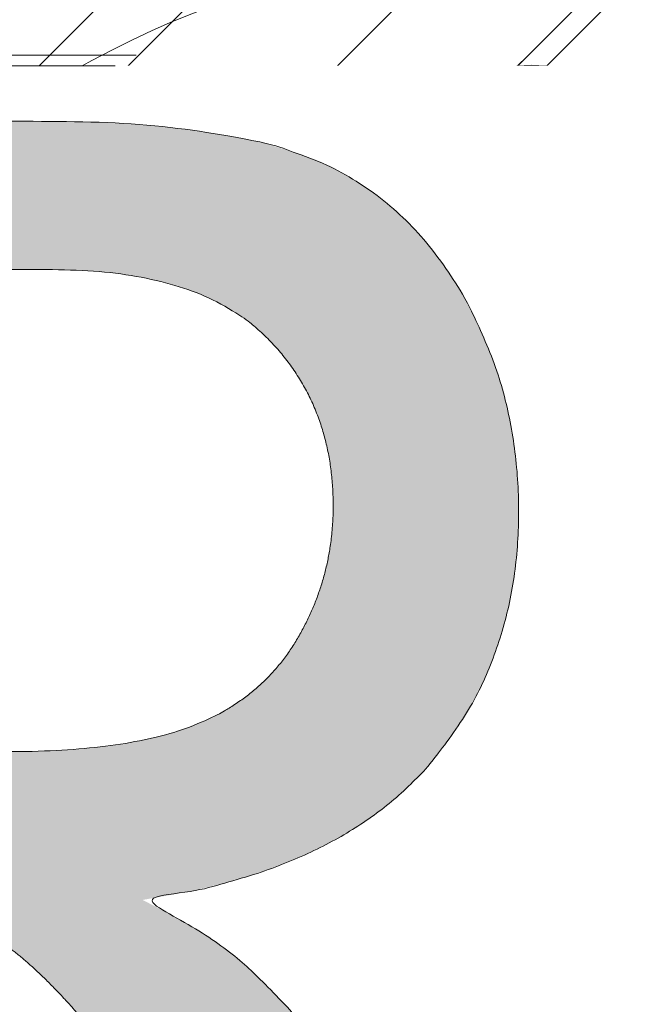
# Model space of a CAD drawing. Header units: inches. Extents: x -462 to -288, y -230 to 11.
# Tile 14 of 58: x -399.91 to -398.75, y 4.16 to 5.99. Entities that reach past the tile are written whole.
import ezdxf

# ---------------------------------------------------------------- set-up
doc = ezdxf.new("R2010")
doc.units = ezdxf.units.IN
doc.header["$LTSCALE"] = 32
doc.header["$MEASUREMENT"] = 0
doc.header["$PDMODE"] = 1
doc.header["$PDSIZE"] = -2
doc.linetypes.add('Dash Style-1', pattern=[0.083328, 0.041656, -0.041672])
for name, color, linetype, lineweight in [('Black', 7, 'Continuous', 18), ('DashLine', 7, 'Dash Style-1', 13), ('DashLineFill', 7, 'Dash Style-1', 13), ('Drawing', 7, 'Continuous', 18), ('Metal-DeskStructure', 7, 'Continuous', 13), ('None', 7, 'Continuous', 18), ('SolidLine', 7, 'Continuous', 15), ('Wood_1-H', 7, 'Continuous', 13)]:
    doc.layers.add(name, color=color, linetype=linetype, lineweight=lineweight)
doc.layers.add('Electrical', color=1, linetype='Dash Style-1', lineweight=15, true_color=0xff0000)
doc.layers.add('Metal-Leg', color=7, linetype='Continuous', lineweight=18, true_color=0x4c4c4c)
pattern_1 = [(45, (0, 0), (-1.61301565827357, 1.935715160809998), []), (45, (-1.0608, 1.0608), (-0.4723460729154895, 0.4167612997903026), [])]

# ---------------------------------------------------------------- blocks, each defined once
blk = doc.blocks.new('Group-16')
at = {"layer": 'Electrical', "linetype": 'Continuous', "lineweight": 5, "true_color": 0xdd0000}
h = blk.add_hatch(dxfattribs=at)
h.set_pattern_fill('ElectricalHatch', color=12, style=0, pattern_type=2)
h.set_pattern_definition([(45, (0, 0), (-0.3333333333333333, -0.7222222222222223), [])])
edge = h.paths.add_edge_path()
edge.add_arc((12.76771653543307, -16.00935039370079), 0.3125, 180, 270)
edge.add_line((12.76771653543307, -16.32185039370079), (131.2716535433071, -16.32185039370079))
edge.add_arc((131.2716535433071, -16.00935039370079), 0.3125, 270, 360)
edge.add_arc((131.2716535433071, -16.00935039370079), 0.3125, 0, 90)
edge.add_line((131.2716535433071, -15.69685039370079), (12.76771653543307, -15.69685039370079))
edge.add_arc((12.76771653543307, -16.00935039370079), 0.3125, 90, 180)
at = {"layer": 'Electrical', "flags": 128}
blk.add_lwpolyline([(12.45521653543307, -16.00935039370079, 0.414213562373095), (12.76771653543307, -16.32185039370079), (131.2716535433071, -16.32185039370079, 0.414213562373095), (131.5841535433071, -16.00935039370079, 0.414213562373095), (131.2716535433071, -15.69685039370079), (12.76771653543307, -15.69685039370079, 0.414213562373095)], format="xyb", close=True, dxfattribs=at)
blk = doc.blocks.new('Group-17')
at = {"layer": 'None'}
blk.add_blockref('Group-16', (0, 0), dxfattribs=at)
blk = doc.blocks.new('Group-18')
at = {"layer": 'None'}
blk.add_blockref('Group-17', (0, 0), dxfattribs=at)
blk = doc.blocks.new('SL Overhead (2D)')
at = {"layer": 'None'}
blk.add_blockref('Group-18', (0, 0), dxfattribs=at)
at = {"layer": 'Drawing', "color": 0, "flags": 1}
for tag in ['Tag', 'Catalog', 'Option1', 'Option2', 'Option3', 'Option4', 'Option5', 'Option6', 'Option7', 'Option8', 'Option9', 'Option10', 'Option11', 'Option12', 'Custom', 'FinishGroup', 'Discount', 'Item2', 'Item3', 'Item6', 'Item9', 'Item10', 'Item12', 'Item13', 'Item16', 'Item19', 'Item20', 'Item21', 'Item22', 'Item23', 'Item24', 'Item25', 'Item8', 'Item18', 'Item1', 'Item4', 'Item5', 'Item7', 'Item11', 'Item14', 'Item15', 'Item17']:
    blk.add_attdef(tag, (-60.52275906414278, -147.0264635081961), '', height=0.007086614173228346, dxfattribs=at)
blk = doc.blocks.new('1BRPFY-Leg_Plate (2D)')
at = {"layer": 'DashLineFill', "linetype": 'Continuous', "lineweight": 13}
h = blk.add_hatch(dxfattribs=at)
h.set_pattern_fill('Steel', color=253, style=0, pattern_type=2)
h.set_pattern_definition(pattern_1)
edge = h.paths.add_edge_path()
edge.add_arc((-1.704724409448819, -1.704724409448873), 0.125984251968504, 179.9999999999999, 269.9999999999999)
edge.add_line((-1.704724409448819, -1.830708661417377), (1.704724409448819, -1.830708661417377))
edge.add_arc((1.704724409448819, -1.704724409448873), 0.125984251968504, 270.0000000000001, 360.0000000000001)
edge.add_line((1.830708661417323, -1.704724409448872), (1.830708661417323, 1.704724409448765))
edge.add_arc((1.704724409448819, 1.704724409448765), 0.1259842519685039, 0, 90)
edge.add_line((1.704724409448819, 1.830708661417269), (-1.704724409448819, 1.830708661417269))
edge.add_arc((-1.704724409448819, 1.704724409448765), 0.1259842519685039, 90, 180)
edge.add_line((-1.830708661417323, 1.704724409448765), (-1.830708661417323, -1.704724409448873))
at = {"layer": 'SolidLine', "flags": 128}
blk.add_lwpolyline([(-0.7086614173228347, 0.9153543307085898), (-0.6884019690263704, 0.9143590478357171), (-0.668337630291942, 0.9113827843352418), (-0.6486616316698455, 0.9064542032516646), (-0.6295634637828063, 0.8996207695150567), (-0.6112270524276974, 0.8909482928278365), (-0.5938289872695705, 0.8805202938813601), (-0.5775368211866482, 0.868437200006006), (-0.5625074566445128, 0.854815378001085), (-0.5488856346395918, 0.8397860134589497), (-0.5368025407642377, 0.8234938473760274), (-0.5263745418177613, 0.8060957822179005), (-0.5177020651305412, 0.7877593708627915), (-0.5108686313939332, 0.7686612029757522), (-0.5059400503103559, 0.7489852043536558), (-0.5029637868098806, 0.7289208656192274), (-0.5019685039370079, 0.7086614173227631), (-0.5029637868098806, 0.6884019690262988), (-0.5059400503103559, 0.6683376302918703), (-0.5108686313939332, 0.6486616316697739), (-0.5177020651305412, 0.6295634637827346), (-0.5263745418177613, 0.6112270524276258), (-0.5368025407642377, 0.5938289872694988), (-0.5488856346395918, 0.5775368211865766), (-0.5625074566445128, 0.5625074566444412), (-0.5775368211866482, 0.5488856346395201), (-0.5938289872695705, 0.5368025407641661), (-0.6112270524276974, 0.5263745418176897), (-0.6295634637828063, 0.5177020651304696), (-0.6486616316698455, 0.5108686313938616), (-0.668337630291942, 0.5059400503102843), (-0.6884019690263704, 0.502963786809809), (-0.7086614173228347, 0.5019685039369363), (-0.728920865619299, 0.502963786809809), (-0.7489852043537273, 0.5059400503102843), (-0.7686612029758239, 0.5108686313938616), (-0.7877593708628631, 0.5177020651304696), (-0.8060957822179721, 0.5263745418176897), (-0.823493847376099, 0.5368025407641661), (-0.8397860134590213, 0.5488856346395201), (-0.8548153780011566, 0.5625074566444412), (-0.8684372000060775, 0.5775368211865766), (-0.8805202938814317, 0.5938289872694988), (-0.8909482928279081, 0.6112270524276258), (-0.8996207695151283, 0.6295634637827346), (-0.9064542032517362, 0.6486616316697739), (-0.9113827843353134, 0.6683376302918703), (-0.9143590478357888, 0.6884019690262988), (-0.9153543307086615, 0.7086614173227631), (-0.9143590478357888, 0.7289208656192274), (-0.9113827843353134, 0.7489852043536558), (-0.9064542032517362, 0.7686612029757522), (-0.8996207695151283, 0.7877593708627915), (-0.8909482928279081, 0.8060957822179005), (-0.8805202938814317, 0.8234938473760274), (-0.8684372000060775, 0.8397860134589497), (-0.8548153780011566, 0.854815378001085), (-0.8397860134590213, 0.868437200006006), (-0.823493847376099, 0.8805202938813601), (-0.8060957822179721, 0.8909482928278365), (-0.7877593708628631, 0.8996207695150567), (-0.7686612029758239, 0.9064542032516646), (-0.7489852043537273, 0.9113827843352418), (-0.728920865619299, 0.9143590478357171)], close=True, dxfattribs=at)
at = {"layer": 'SolidLine', "linetype": 'Continuous', "lineweight": 5}
blk.add_point((0, -5.371031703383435e-14), dxfattribs=at)
blk = doc.blocks.new('1BRPX5-Util_Bkt_Sm-F (2D)')
at = {"layer": 'DashLineFill', "linetype": 'Continuous', "lineweight": 13}
h = blk.add_hatch(dxfattribs=at)
h.set_pattern_fill('Steel', color=253, style=0, pattern_type=2)
h.set_pattern_definition(pattern_1)
edge = h.paths.add_edge_path()
edge.add_line((-4.468503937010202, 4.413385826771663), (-3.12992125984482, 4.413385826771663))
edge.add_line((-3.12992125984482, 4.413385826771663), (-3.12992125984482, -1.854330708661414))
edge.add_line((-3.12992125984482, -1.854330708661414), (-4.468503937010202, -1.854330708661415))
edge.add_line((-4.468503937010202, -1.854330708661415), (-4.468503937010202, -1.988188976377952))
edge.add_line((-4.468503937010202, -1.988188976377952), (-2.421259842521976, -1.988188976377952))
edge.add_line((-2.421259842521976, -1.988188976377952), (-2.421259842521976, -2.366141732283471))
edge.add_arc((-2.303149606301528, -2.366141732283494), 0.1181102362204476, 179.9999999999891, 270.000000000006)
edge.add_line((-2.303149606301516, -2.484251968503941), (2.303149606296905, -2.484251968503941))
edge.add_arc((2.303149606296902, -2.366141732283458), 0.1181102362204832, 270.0000000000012, 359.9999999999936)
edge.add_line((2.421259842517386, -2.366141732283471), (2.421259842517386, -1.988188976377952))
edge.add_line((2.421259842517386, -1.988188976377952), (4.468503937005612, -1.988188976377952))
edge.add_line((4.468503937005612, -1.988188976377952), (4.468503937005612, -1.854330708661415))
edge.add_line((4.468503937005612, -1.854330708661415), (3.12992125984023, -1.854330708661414))
edge.add_line((3.12992125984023, -1.854330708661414), (3.12992125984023, 4.413385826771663))
edge.add_line((3.12992125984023, 4.413385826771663), (4.468503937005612, 4.413385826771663))
edge.add_line((4.468503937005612, 4.413385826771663), (4.468503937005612, 4.547244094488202))
edge.add_line((4.468503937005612, 4.547244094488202), (2.421259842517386, 4.547244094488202))
edge.add_line((2.421259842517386, 4.547244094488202), (2.421259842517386, 4.925196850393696))
edge.add_arc((2.303149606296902, 4.925196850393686), 0.1181102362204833, 5.365542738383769e-12, 89.99999999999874)
edge.add_line((2.303149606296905, 5.043307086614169), (-2.303149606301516, 5.043307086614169))
edge.add_arc((-2.303149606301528, 4.92519685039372), 0.1181102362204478, 89.99999999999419, 180.0000000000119)
edge.add_line((-2.421259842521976, 4.925196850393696), (-2.421259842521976, 4.547244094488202))
edge.add_line((-2.421259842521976, 4.547244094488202), (-4.468503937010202, 4.547244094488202))
edge.add_line((-4.468503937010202, 4.547244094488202), (-4.468503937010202, 4.413385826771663))
at = {"layer": 'SolidLine', "flags": 128}
blk.add_lwpolyline([(-0.9601991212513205, 1.081177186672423), (-0.9220890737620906, 1.10401947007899), (-0.881923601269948, 1.123016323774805), (-0.8400895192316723, 1.137984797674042), (-0.7969897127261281, 1.148780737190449), (-0.7530392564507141, 1.155300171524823), (-0.7086614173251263, 1.15748031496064), (-0.6642835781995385, 1.155300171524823), (-0.6203331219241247, 1.148780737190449), (-0.5772333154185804, 1.137984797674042), (-0.5353992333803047, 1.123016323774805), (-0.495233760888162, 1.10401947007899), (-0.4571237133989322, 1.081177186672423), (-0.4214361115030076, 1.054709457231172), (-0.3885146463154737, 1.024871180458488), (-0.35867636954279, 0.991949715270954), (-0.3322086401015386, 0.9562621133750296), (-0.3093663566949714, 0.9181520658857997), (-0.2903695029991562, 0.877986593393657), (-0.27540102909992, 0.8361525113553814), (-0.2646050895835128, 0.7930527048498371), (-0.2580856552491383, 0.7491022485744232), (-0.255905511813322, 0.7047244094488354), (-0.2580856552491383, 0.6603465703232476), (-0.2646050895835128, 0.6163961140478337), (-0.27540102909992, 0.5732963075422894), (-0.2903695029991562, 0.5314622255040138), (-0.3093663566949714, 0.4912967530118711), (-0.3322086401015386, 0.4531867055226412), (-0.35867636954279, 0.4174991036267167), (-0.3885146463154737, 0.3845776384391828), (-0.4214361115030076, 0.3547393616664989), (-0.4571237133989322, 0.3282716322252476), (-0.495233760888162, 0.3054293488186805), (-0.5353992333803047, 0.2864324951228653), (-0.5772333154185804, 0.2714640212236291), (-0.6203331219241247, 0.2606680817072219), (-0.6642835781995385, 0.2541486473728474), (-0.7086614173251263, 0.2519685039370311), (-0.7530392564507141, 0.2541486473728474), (-0.7969897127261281, 0.2606680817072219), (-0.8400895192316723, 0.2714640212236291), (-0.881923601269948, 0.2864324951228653), (-0.9220890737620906, 0.3054293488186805), (-0.9601991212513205, 0.3282716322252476)], dxfattribs=at)
at = {"layer": 'SolidLine', "linetype": 'Continuous', "lineweight": 5}
blk.add_point((7.650922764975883e-14, -4.923445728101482e-14), dxfattribs=at)
blk = doc.blocks.new('Slate-LegBrace (2D)')
at = {"layer": 'DashLineFill', "linetype": 'Continuous', "lineweight": 13}
h = blk.add_hatch(dxfattribs=at)
h.set_pattern_fill('Steel', color=253, style=0, pattern_type=2)
h.set_pattern_definition(pattern_1)
edge = h.paths.add_edge_path()
edge.add_line((-2.199587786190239, 0.1351515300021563), (-1.374775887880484, 0.1351515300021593))
edge.add_arc((3.636636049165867e-15, 0.01355418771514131), 1.380142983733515, 5.054592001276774, 174.9454079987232, ccw=False)
edge.add_line((1.374775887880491, 0.1351515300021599), (2.199718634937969, 0.1351515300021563))
edge.add_arc((6.542437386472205e-05, 0.01705725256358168), 2.202821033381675, 3.07312710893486, 176.9268728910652)
h = blk.add_hatch(dxfattribs=at)
h.set_pattern_fill('Steel', color=253, style=0, pattern_type=2)
h.set_pattern_definition(pattern_1)
edge = h.paths.add_edge_path()
edge.add_line((-2.191696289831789, 0.2375138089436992), (-1.463739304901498, 0.2375137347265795))
edge.add_arc((6.542437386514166e-05, 0.017041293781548), 1.480314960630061, 8.565281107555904, 171.4347188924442, ccw=False)
edge.add_line((1.463870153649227, 0.2375137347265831), (2.191827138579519, 0.2375138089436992))
edge.add_line((2.191827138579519, 0.2375138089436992), (2.19971863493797, 0.1351515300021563))
edge.add_line((2.19971863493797, 0.1351515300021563), (1.374775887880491, 0.1351515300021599))
edge.add_arc((3.356894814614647e-15, 0.01355418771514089), 1.380142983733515, 5.054592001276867, 174.9454079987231)
edge.add_line((-1.374775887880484, 0.1351515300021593), (-2.19958778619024, 0.1351515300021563))
edge.add_line((-2.19958778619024, 0.1351515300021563), (-2.191696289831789, 0.2375138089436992))
h = blk.add_hatch(dxfattribs=at)
h.set_pattern_fill('Steel', color=253, style=0, pattern_type=2)
h.set_pattern_definition(pattern_1)
edge = h.paths.add_edge_path()
edge.add_line((-2.199587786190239, -0.1351515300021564), (-1.374775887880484, -0.1351515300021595))
edge.add_arc((3.636636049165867e-15, -0.01355418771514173), 1.380142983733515, 185.0545920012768, 354.9454079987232)
edge.add_line((1.374775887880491, -0.13515153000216), (2.199718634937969, -0.1351515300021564))
edge.add_arc((6.54243738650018e-05, -0.01705725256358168), 2.202821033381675, 183.0731271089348, 356.92687289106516, ccw=False)
h = blk.add_hatch(dxfattribs=at)
h.set_pattern_fill('Steel', color=253, style=0, pattern_type=2)
h.set_pattern_definition(pattern_1)
edge = h.paths.add_edge_path()
edge.add_line((2.191696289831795, -0.2375138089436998), (1.463739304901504, -0.2375137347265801))
edge.add_arc((-6.542437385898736e-05, -0.01704129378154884), 1.480314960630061, 188.5652811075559, 351.4347188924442, ccw=False)
edge.add_line((-1.463870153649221, -0.2375137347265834), (-2.191827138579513, -0.2375138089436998))
edge.add_line((-2.191827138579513, -0.2375138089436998), (-2.199718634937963, -0.1351515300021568))
edge.add_line((-2.199718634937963, -0.1351515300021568), (-1.374775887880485, -0.1351515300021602))
edge.add_arc((2.937282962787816e-15, -0.01355418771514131), 1.380142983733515, 185.0545920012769, 354.9454079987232)
edge.add_line((1.37477588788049, -0.1351515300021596), (2.199587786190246, -0.1351515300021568))
edge.add_line((2.199587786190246, -0.1351515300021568), (2.191696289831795, -0.2375138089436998))
at = {"layer": 'DashLine', "linetype": 'Continuous', "lineweight": 5}
blk.add_point((-4.475859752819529e-14, 3.580687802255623e-14), dxfattribs=at)
at = {"layer": 'DashLineFill', "flags": 128}
for points in [[(-2.199587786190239, 0.1351515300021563), (-1.374775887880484, 0.1351515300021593, -0.9154551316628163), (1.374775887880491, 0.1351515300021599), (2.199718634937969, 0.1351515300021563, 0.9477524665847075)], [(-2.191696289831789, 0.2375138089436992), (-1.463739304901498, 0.2375137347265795, -0.8606629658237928), (1.463870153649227, 0.2375137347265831), (2.191827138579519, 0.2375138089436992), (2.19971863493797, 0.1351515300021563), (1.374775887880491, 0.1351515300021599, 0.9154551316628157), (-1.374775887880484, 0.1351515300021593), (-2.19958778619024, 0.1351515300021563)], [(2.191696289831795, -0.2375138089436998), (1.463739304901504, -0.2375137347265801, -0.860662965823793), (-1.463870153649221, -0.2375137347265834), (-2.191827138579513, -0.2375138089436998), (-2.199718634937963, -0.1351515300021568), (-1.374775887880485, -0.1351515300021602, 0.9154551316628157), (1.37477588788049, -0.1351515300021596), (2.199587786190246, -0.1351515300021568)], [(-2.199587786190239, -0.1351515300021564), (-1.374775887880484, -0.1351515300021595, 0.9154551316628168), (1.374775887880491, -0.13515153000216), (2.199718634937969, -0.1351515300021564, -0.9477524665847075)]]:
    blk.add_lwpolyline(points, format="xyb", close=True, dxfattribs=at)
blk = doc.blocks.new('TLLegSleeve (2D)')
at = {"layer": 'DashLineFill', "linetype": 'Continuous', "lineweight": 13}
h = blk.add_hatch(dxfattribs=at)
h.set_pattern_fill('Steel', color=253, style=0, pattern_type=2)
h.set_pattern_definition(pattern_1)
edge = h.paths.add_edge_path()
edge.add_line((1.08267716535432, 1.402343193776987), (1.08267716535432, 2.913385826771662))
edge.add_arc((-1.707523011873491e-13, 2.913385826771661), 1.08267716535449, 4.479377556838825e-14, 180)
edge.add_line((-1.082677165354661, 2.913385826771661), (-1.08267716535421, 1.402343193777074))
edge.add_arc((-1.332267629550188e-15, 2.886579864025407e-15), 1.771653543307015, 127.6698869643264, 412.330113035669)
edge.add_line((1.08267716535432, 1.402343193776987), (1.08267716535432, 1.402343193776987))
edge = h.paths.add_edge_path()
edge.add_arc((1.665334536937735e-15, 2.91338582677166), 0.7480314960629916, 180, 360)
edge.add_arc((1.665334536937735e-15, 2.91338582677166), 0.7480314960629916, 9.54166404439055e-15, 180)
edge.add_line((-0.7480314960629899, 2.91338582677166), (-0.7480314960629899, 2.91338582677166))
edge = h.paths.add_edge_path()
edge.add_arc((-1.723066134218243e-13, 5.70119602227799e-16), 1.437007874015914, 180, 360)
edge.add_arc((-1.723066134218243e-13, 9.149983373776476e-17), 1.437007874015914, 9.541664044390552e-15, 180)
edge.add_line((-1.437007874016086, 3.308097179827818e-16), (-1.437007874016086, 3.308097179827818e-16))
at = {"layer": 'DashLine', "color": 8, "flags": 128}
blk.add_lwpolyline([(1.653543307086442, 1.118599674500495e-14), (1.645581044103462, -0.1620755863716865), (1.621770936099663, -0.3225902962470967), (1.582342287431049, -0.4799982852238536), (1.527674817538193, -0.6327836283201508), (1.45829500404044, -0.7794749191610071), (1.374871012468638, -0.9186594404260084), (1.278206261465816, -1.048996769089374), (1.169231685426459, -1.169231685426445), (1.048996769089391, -1.278206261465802), (0.918659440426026, -1.374871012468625), (0.7794749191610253, -1.458295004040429), (0.6327836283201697, -1.527674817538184), (0.4799982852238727, -1.582342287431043), (0.3225902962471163, -1.621770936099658), (0.1620755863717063, -1.645581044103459), (8.723964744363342e-15, -1.653543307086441), (-0.162075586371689, -1.645581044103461), (-0.3225902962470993, -1.621770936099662), (-0.4799982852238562, -1.582342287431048), (-0.6327836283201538, -1.527674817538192), (-0.7794749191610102, -1.458295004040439), (-0.9186594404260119, -1.374871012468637), (-1.048996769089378, -1.278206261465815), (-1.169231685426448, -1.169231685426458), (-1.278206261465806, -1.048996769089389), (-1.374871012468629, -0.9186594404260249), (-1.458295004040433, -0.7794749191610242), (-1.527674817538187, -0.6327836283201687), (-1.582342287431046, -0.4799982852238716), (-1.621770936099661, -0.3225902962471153), (-1.645581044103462, -0.1620755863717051), (-1.653543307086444, -7.741682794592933e-15), (-1.645581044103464, 0.1620755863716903), (-1.621770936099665, 0.3225902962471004), (-1.582342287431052, 0.4799982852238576), (-1.527674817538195, 0.6327836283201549), (-1.458295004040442, 0.7794749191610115), (-1.37487101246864, 0.918659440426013), (-1.278206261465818, 1.048996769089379), (-1.169231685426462, 1.169231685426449), (-1.048996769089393, 1.278206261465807), (-0.9186594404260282, 1.37487101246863), (-0.7794749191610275, 1.458295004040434), (-0.6327836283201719, 1.527674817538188), (-0.479998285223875, 1.582342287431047), (-0.3225902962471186, 1.621770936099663), (-0.1620755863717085, 1.645581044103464), (-1.096189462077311e-14, 1.653543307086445), (0.1620755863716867, 1.645581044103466), (0.3225902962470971, 1.621770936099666), (0.479998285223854, 1.582342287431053), (0.6327836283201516, 1.527674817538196), (0.7794749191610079, 1.458295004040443), (0.9186594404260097, 1.374871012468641), (1.048996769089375, 1.278206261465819), (1.169231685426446, 1.169231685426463), (1.278206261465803, 1.048996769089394), (1.374871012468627, 0.9186594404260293), (1.458295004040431, 0.7794749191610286), (1.527674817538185, 0.6327836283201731), (1.582342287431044, 0.4799982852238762), (1.621770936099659, 0.3225902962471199), (1.64558104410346, 0.1620755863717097)], close=True, dxfattribs=at)
at = {"layer": 'DashLineFill', "flags": 128}
for points in [[(1.08267716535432, 1.402343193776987), (1.08267716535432, 2.913385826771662, 0.9999999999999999), (-1.082677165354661, 2.913385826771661), (-1.08267716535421, 1.402343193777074, 2.931618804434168), (1.08267716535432, 1.402343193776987)], [(-1.437007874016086, 3.308097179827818e-16, 0.9999999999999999), (1.437007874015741, 3.308097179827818e-16, 0.9999999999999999), (-1.437007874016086, 3.308097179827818e-16)]]:
    blk.add_lwpolyline(points, format="xyb", close=True, dxfattribs=at)
at = {"layer": 'DashLineFill', "linetype": 'Continuous', "lineweight": 5}
blk.add_point((-1.723206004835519e-13, 3.308097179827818e-16), dxfattribs=at)
blk = doc.blocks.new('Group-27')
at = {"layer": 'SolidLine', "flags": 128}
blk.add_lwpolyline([(7.303149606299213, -5.31496062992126, -0.414213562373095), (9.015748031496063, -3.60236220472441, -0.414213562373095), (10.72834645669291, -5.31496062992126, -0.414213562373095), (9.015748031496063, -7.02755905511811, -0.414213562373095)], format="xyb", close=True, dxfattribs=at)
at = {"layer": 'Wood_1-H', "color": 7}
for name, p in [('1BRPX5-Util_Bkt_Sm-F (2D)', (9.015748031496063, -5.314960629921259)), ('TLLegSleeve (2D)', (9.015748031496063, -5.31496062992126)), ('Slate-LegBrace (2D)', (9.015748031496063, -5.31496062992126)), ('1BRPFY-Leg_Plate (2D)', (9.015748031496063, -5.31496062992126))]:
    blk.add_blockref(name, p, dxfattribs=at)
blk = doc.blocks.new('Group-28')
at = {"layer": 'None'}
blk.add_blockref('Group-27', (0, 0), dxfattribs=at)
blk = doc.blocks.new('SL Utility Cabinet (2D)')
at = {"layer": 'None'}
blk.add_blockref('Group-28', (0, 0), dxfattribs=at)
at = {"layer": 'Drawing', "color": 0, "flags": 1}
for tag in ['Tag', 'Catalog', 'Option1', 'Option2', 'Option3', 'Option4', 'Option5', 'Option6', 'Option7', 'Option8', 'Option9', 'Option10', 'Option11', 'Option12', 'Custom', 'FinishGroup', 'Discount', 'Item2', 'Item3', 'Item6', 'Item9', 'Item10', 'Item12', 'Item13', 'Item16', 'Item19', 'Item20', 'Item21', 'Item22', 'Item23', 'Item24', 'Item25', 'Item8', 'Item18', 'Item1', 'Item4', 'Item5', 'Item7', 'Item11', 'Item14', 'Item15', 'Item17']:
    blk.add_attdef(tag, (-48.51291654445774, 7.46335022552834), '', height=0.007086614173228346, dxfattribs=at)
blk = doc.blocks.new('Group-39')
at = {"layer": 'Metal-DeskStructure', "color": 7}
blk.add_open_spline([(-0.5629921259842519, -0.4031061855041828), (-0.5629921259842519, -0.4084102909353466), (-0.5669586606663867, -0.4163664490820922), (-0.5762169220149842, -0.4216705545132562), (-0.5934108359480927, -0.424322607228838), (-0.6185404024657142, -0.424322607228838), (-0.6344117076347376, -0.4203445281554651), (-0.6436699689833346, -0.4163664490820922), (-0.6476377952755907, -0.4070842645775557), (-0.6476377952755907, -0.2008904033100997), (-0.6476377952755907, -6.474738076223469e-07), (-0.8592519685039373, -6.474738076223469e-07), (-1.070866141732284, -6.474738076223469e-07), (-1.070866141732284, -0.2008904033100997), (-1.070866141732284, -0.4070842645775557), (-1.074832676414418, -0.4163664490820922), (-1.084090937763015, -0.4203445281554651), (-1.101284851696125, -0.424322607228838), (-1.12509180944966, -0.424322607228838), (-1.142285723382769, -0.4216705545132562), (-1.151543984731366, -0.4163664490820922), (-1.155511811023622, -0.4084102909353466), (-1.155511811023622, 0), (-1.155511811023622, 0.4084102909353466), (-1.151543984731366, 0.4163664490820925), (-1.142285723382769, 0.4216705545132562), (-1.12509180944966, 0.424321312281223), (-1.101284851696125, 0.424321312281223), (-1.084090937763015, 0.4216705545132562), (-1.074832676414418, 0.4163664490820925), (-1.070866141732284, 0.4097363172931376), (-1.070866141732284, 0.2446479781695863), (-1.070866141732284, 0.08486374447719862), (-0.8592519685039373, 0.08486374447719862), (-0.6476377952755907, 0.08486374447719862), (-0.6476377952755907, 0.2446479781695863), (-0.6476377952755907, 0.4097363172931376), (-0.6436699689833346, 0.4163664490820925), (-0.6344117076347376, 0.4216705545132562), (-0.6185404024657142, 0.424321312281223), (-0.5934108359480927, 0.424321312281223), (-0.5762169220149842, 0.4216705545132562), (-0.5669586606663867, 0.4163664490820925), (-0.5629921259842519, 0.4084102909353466), (-0.5629921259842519, 0), (-0.5629921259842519, -0.4031061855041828)], degree=2, knots=[0, 0, 0, 0.00229950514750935, 0.004599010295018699, 0.006898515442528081, 0.009198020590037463, 0.01175302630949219, 0.01430803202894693, 0.01686303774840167, 0.01941804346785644, 0.1161873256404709, 0.1161873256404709, 0.218122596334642, 0.218122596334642, 0.3148918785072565, 0.3174468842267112, 0.320001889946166, 0.3225568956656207, 0.3251119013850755, 0.3276669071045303, 0.3302219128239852, 0.3327769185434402, 0.3353319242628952, 0.5295095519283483, 0.5320645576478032, 0.5346195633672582, 0.537174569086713, 0.5397295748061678, 0.5422845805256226, 0.5448395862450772, 0.5473945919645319, 0.5499495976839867, 0.6269182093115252, 0.6269182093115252, 0.7288534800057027, 0.7288534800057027, 0.8058220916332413, 0.808377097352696, 0.8109321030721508, 0.8134871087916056, 0.8160421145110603, 0.8183416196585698, 0.8206411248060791, 0.8229406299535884, 0.8252401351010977, 1, 1, 1], dxfattribs=at)
blk = doc.blocks.new('TL14_lower_leg (2D)')
at = {"layer": 'DashLine', "flags": 128}
for points in [[(-1.777195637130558e-14, 1.377952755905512), (0.1350629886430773, 1.371317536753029), (0.2688252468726, 1.351475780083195), (0.3999985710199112, 1.318618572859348), (0.5273196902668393, 1.27306234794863), (0.649562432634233, 1.215245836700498), (0.7655495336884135, 1.14572584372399), (0.8741639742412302, 1.065171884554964), (0.9743597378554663, 0.9743597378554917), (1.065171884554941, 0.8741639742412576), (1.14572584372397, 0.7655495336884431), (1.215245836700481, 0.6495624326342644), (1.273062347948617, 0.5273196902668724), (1.318618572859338, 0.3999985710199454), (1.351475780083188, 0.2688252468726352), (1.371317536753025, 0.1350629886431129), (1.377952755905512, 1.783045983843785e-14), (1.371317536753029, -0.1350629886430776), (1.351475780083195, -0.2688252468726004), (1.318618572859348, -0.3999985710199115), (1.27306234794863, -0.5273196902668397), (1.215245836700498, -0.6495624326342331), (1.145725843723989, -0.7655495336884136), (1.065171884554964, -0.8741639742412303), (0.9743597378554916, -0.9743597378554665), (0.8741639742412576, -1.065171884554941), (0.7655495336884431, -1.14572584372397), (0.6495624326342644, -1.215245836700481), (0.5273196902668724, -1.273062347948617), (0.3999985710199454, -1.318618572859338), (0.2688252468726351, -1.351475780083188), (0.135062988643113, -1.371317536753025), (1.777195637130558e-14, -1.377952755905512), (-0.1350629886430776, -1.371317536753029), (-0.2688252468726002, -1.351475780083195), (-0.3999985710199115, -1.318618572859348), (-0.5273196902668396, -1.27306234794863), (-0.6495624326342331, -1.215245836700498), (-0.7655495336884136, -1.14572584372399), (-0.8741639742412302, -1.065171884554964), (-0.9743597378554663, -0.9743597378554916), (-1.065171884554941, -0.8741639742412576), (-1.14572584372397, -0.7655495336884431), (-1.215245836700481, -0.6495624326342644), (-1.273062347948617, -0.5273196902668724), (-1.318618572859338, -0.3999985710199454), (-1.351475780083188, -0.2688252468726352), (-1.371317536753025, -0.1350629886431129), (-1.377952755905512, -1.783045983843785e-14), (-1.371317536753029, 0.1350629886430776), (-1.351475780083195, 0.2688252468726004), (-1.318618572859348, 0.3999985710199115), (-1.27306234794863, 0.5273196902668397), (-1.215245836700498, 0.6495624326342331), (-1.145725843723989, 0.7655495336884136), (-1.065171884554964, 0.8741639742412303), (-0.9743597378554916, 0.9743597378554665), (-0.8741639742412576, 1.065171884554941), (-0.7655495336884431, 1.14572584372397), (-0.6495624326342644, 1.215245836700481), (-0.5273196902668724, 1.273062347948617), (-0.3999985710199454, 1.318618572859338), (-0.2688252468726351, 1.351475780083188), (-0.135062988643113, 1.371317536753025)], [(-0.7086614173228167, 0.8700787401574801), (-0.6928397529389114, 0.8693014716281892), (-0.6771704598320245, 0.8669771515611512), (-0.6618044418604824, 0.8631281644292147), (-0.6468896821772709, 0.8577915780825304), (-0.6325698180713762, 0.8510187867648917), (-0.6189827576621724, 0.8428750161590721), (-0.6062593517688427, 0.8334386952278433), (-0.5945221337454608, 0.8228007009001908), (-0.5838841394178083, 0.8110634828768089), (-0.5744478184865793, 0.7983400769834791), (-0.5663040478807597, 0.7847530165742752), (-0.5595312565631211, 0.7704331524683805), (-0.5541946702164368, 0.7555183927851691), (-0.5503456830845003, 0.740152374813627), (-0.5480213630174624, 0.72448308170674), (-0.5472440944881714, 0.7086614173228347), (-0.5480213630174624, 0.6928397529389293), (-0.5503456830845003, 0.6771704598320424), (-0.5541946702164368, 0.6618044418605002), (-0.5595312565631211, 0.6468896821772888), (-0.5663040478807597, 0.6325698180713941), (-0.5744478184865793, 0.6189827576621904), (-0.5838841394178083, 0.6062593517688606), (-0.5945221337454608, 0.5945221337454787), (-0.6062593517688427, 0.5838841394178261), (-0.6189827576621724, 0.5744478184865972), (-0.6325698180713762, 0.5663040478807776), (-0.6468896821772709, 0.559531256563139), (-0.6618044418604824, 0.5541946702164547), (-0.6771704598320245, 0.5503456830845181), (-0.6928397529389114, 0.5480213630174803), (-0.7086614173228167, 0.5472440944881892), (-0.7244830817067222, 0.5480213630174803), (-0.7401523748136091, 0.5503456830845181), (-0.7555183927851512, 0.5541946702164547), (-0.7704331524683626, 0.559531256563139), (-0.7847530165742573, 0.5663040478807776), (-0.7983400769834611, 0.5744478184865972), (-0.811063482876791, 0.5838841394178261), (-0.8228007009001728, 0.5945221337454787), (-0.8334386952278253, 0.6062593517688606), (-0.8428750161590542, 0.6189827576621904), (-0.8510187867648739, 0.6325698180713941), (-0.8577915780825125, 0.6468896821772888), (-0.8631281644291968, 0.6618044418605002), (-0.8669771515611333, 0.6771704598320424), (-0.8693014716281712, 0.6928397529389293), (-0.8700787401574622, 0.7086614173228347), (-0.8693014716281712, 0.72448308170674), (-0.8669771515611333, 0.740152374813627), (-0.8631281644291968, 0.7555183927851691), (-0.8577915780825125, 0.7704331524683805), (-0.8510187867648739, 0.7847530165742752), (-0.8428750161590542, 0.7983400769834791), (-0.8334386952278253, 0.8110634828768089), (-0.8228007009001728, 0.8228007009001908), (-0.811063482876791, 0.8334386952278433), (-0.7983400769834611, 0.8428750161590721), (-0.7847530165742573, 0.8510187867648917), (-0.7704331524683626, 0.8577915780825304), (-0.7555183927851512, 0.8631281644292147), (-0.7401523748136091, 0.8669771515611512), (-0.7244830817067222, 0.8693014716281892)]]:
    blk.add_lwpolyline(points, close=True, dxfattribs=at)
at = {"layer": 'DashLine', "linetype": 'Continuous', "lineweight": 5}
blk.add_point((0, 0), dxfattribs=at)
at = {"layer": 'Metal-DeskStructure', "color": 7}
blk.add_blockref('Group-39', (0, 0), dxfattribs=at)
blk = doc.blocks.new('Group-41')
at = {"layer": 'DashLineFill', "linetype": 'Continuous', "lineweight": 13}
h = blk.add_hatch(dxfattribs=at)
h.set_pattern_fill('Steel', color=253, style=0, pattern_type=2)
h.set_pattern_definition(pattern_1)
h.paths.add_polyline_path([(-2.066929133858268, 1.397637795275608), (2.066929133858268, 1.397637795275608), (2.066929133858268, 0.1377952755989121), (2.106299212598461, 0.1377952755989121), (2.106299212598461, -0.1377952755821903), (2.066929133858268, -0.1377952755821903), (2.066929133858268, -5.275590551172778), (2.106299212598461, -5.275590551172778), (2.106299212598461, -5.55118110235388), (2.066929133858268, -5.55118110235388), (2.066929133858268, -5.82677165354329), (-2.066929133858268, -5.82677165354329), (-2.066929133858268, -5.55118110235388), (-2.106299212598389, -5.55118110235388), (-2.106299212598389, -5.275590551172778), (-2.066929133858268, -5.275590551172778), (-2.066929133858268, -0.1377952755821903), (-2.106299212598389, -0.1377952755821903), (-2.106299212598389, 0.1377952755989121), (-2.066929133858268, 0.1377952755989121)])
at = {"layer": 'DashLineFill', "flags": 128}
blk.add_lwpolyline([(-2.066929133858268, 1.397637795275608), (2.066929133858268, 1.397637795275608), (2.066929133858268, 0.1377952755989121), (2.106299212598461, 0.1377952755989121), (2.106299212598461, -0.1377952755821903), (2.066929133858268, -0.1377952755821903), (2.066929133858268, -5.275590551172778), (2.106299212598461, -5.275590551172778), (2.106299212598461, -5.55118110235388), (2.066929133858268, -5.55118110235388), (2.066929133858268, -5.82677165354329), (-2.066929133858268, -5.82677165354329), (-2.066929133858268, -5.55118110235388), (-2.106299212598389, -5.55118110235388), (-2.106299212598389, -5.275590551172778), (-2.066929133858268, -5.275590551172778), (-2.066929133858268, -0.1377952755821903), (-2.106299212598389, -0.1377952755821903), (-2.106299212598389, 0.1377952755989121), (-2.066929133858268, 0.1377952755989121)], close=True, dxfattribs=at)
at = {"layer": 'SolidLine', "linetype": 'Continuous', "lineweight": 5}
blk.add_point((0, 0), dxfattribs=at)
blk = doc.blocks.new('TL14_upper_leg (2D)')
at = {"layer": 'DashLine', "flags": 128}
blk.add_lwpolyline([(0, 1.22047244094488), (0.1196272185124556, 1.214595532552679), (0.2381023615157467, 1.197021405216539), (0.3542844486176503, 1.167919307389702), (0.4670545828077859, 1.127569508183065), (0.5753267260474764, 1.076360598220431), (0.6780581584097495, 1.01478574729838), (0.7742595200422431, 0.9434379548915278), (0.8630043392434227, 0.8630043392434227), (0.9434379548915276, 0.7742595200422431), (1.01478574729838, 0.6780581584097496), (1.076360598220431, 0.5753267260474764), (1.127569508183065, 0.467054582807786), (1.167919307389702, 0.3542844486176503), (1.197021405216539, 0.2381023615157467), (1.214595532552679, 0.1196272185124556), (1.22047244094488, 7.47323834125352e-17), (1.214595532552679, -0.1196272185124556), (1.197021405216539, -0.2381023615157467), (1.167919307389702, -0.3542844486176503), (1.127569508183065, -0.467054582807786), (1.076360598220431, -0.5753267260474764), (1.01478574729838, -0.6780581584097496), (0.9434379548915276, -0.7742595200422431), (0.8630043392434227, -0.8630043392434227), (0.7742595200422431, -0.9434379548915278), (0.6780581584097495, -1.01478574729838), (0.5753267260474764, -1.076360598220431), (0.4670545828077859, -1.127569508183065), (0.3542844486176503, -1.167919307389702), (0.2381023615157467, -1.197021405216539), (0.1196272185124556, -1.214595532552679), (0, -1.22047244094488), (-0.1196272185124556, -1.214595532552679), (-0.2381023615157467, -1.197021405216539), (-0.3542844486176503, -1.167919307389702), (-0.4670545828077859, -1.127569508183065), (-0.5753267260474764, -1.076360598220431), (-0.6780581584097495, -1.01478574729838), (-0.7742595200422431, -0.9434379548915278), (-0.8630043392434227, -0.8630043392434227), (-0.9434379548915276, -0.7742595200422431), (-1.01478574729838, -0.6780581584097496), (-1.076360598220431, -0.5753267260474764), (-1.127569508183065, -0.467054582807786), (-1.167919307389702, -0.3542844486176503), (-1.197021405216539, -0.2381023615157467), (-1.214595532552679, -0.1196272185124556), (-1.22047244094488, 7.47323834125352e-17), (-1.214595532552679, 0.1196272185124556), (-1.197021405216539, 0.2381023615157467), (-1.167919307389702, 0.3542844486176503), (-1.127569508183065, 0.467054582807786), (-1.076360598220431, 0.5753267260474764), (-1.01478574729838, 0.6780581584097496), (-0.9434379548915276, 0.7742595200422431), (-0.8630043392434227, 0.8630043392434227), (-0.7742595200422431, 0.9434379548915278), (-0.6780581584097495, 1.01478574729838), (-0.5753267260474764, 1.076360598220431), (-0.4670545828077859, 1.127569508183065), (-0.3542844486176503, 1.167919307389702), (-0.2381023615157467, 1.197021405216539), (-0.1196272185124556, 1.214595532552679)], close=True, dxfattribs=at)
at = {"layer": 'Metal-Leg', "linetype": 'Continuous', "lineweight": 5}
for p in [(0, 7.161375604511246e-14), (0, 0)]:
    blk.add_point(p, dxfattribs=at)
at = {"layer": 'DashLine', "color": 7}
blk.add_blockref('Group-41', (0, 0), dxfattribs=at)
blk = doc.blocks.new('Group-47')
at = {"layer": 'DashLine'}
for p, q in [((0.0001991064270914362, 6.220472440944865), (0.0001991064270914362, 6.456692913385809)), ((-0.117911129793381, 6.102362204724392), (-0.3541316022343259, 6.102362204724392)), ((0.1183093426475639, 6.102362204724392), (0.3545298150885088, 6.102362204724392)), ((0.0001991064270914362, 5.984251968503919), (0.0001991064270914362, 5.748031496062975))]:
    blk.add_line(p, q, dxfattribs=at)
at = {"layer": 'DashLine', "flags": 128}
blk.add_lwpolyline([(-0.2557064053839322, 6.10236220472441), (-0.254474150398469, 6.127445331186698), (-0.2507892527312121, 6.152286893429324), (-0.2446871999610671, 6.17664765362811), (-0.2362267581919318, 6.200293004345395), (-0.2254894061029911, 6.22299522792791), (-0.2125785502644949, 6.244535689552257), (-0.1976185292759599, 6.264706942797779), (-0.180753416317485, 6.283314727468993), (-0.1621456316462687, 6.300179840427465), (-0.1419743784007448, 6.315139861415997), (-0.1204339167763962, 6.328050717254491), (-0.09773169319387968, 6.338788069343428), (-0.07408634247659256, 6.347248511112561), (-0.04972558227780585, 6.353350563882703), (-0.02488402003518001, 6.357035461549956), (0.0001991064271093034, 6.358267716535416), (0.02528223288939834, 6.357035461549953), (0.05012379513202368, 6.353350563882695), (0.07448455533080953, 6.34724851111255), (0.09812990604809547, 6.338788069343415), (0.1208321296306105, 6.328050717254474), (0.1423725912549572, 6.315139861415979), (0.1625438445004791, 6.300179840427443), (0.181151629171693, 6.283314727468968), (0.1980167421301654, 6.264706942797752), (0.2129767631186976, 6.244535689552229), (0.2258876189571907, 6.222995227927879), (0.2366249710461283, 6.200293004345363), (0.2450854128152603, 6.176647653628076), (0.2511874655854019, 6.152286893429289), (0.2548723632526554, 6.127445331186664), (0.2561046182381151, 6.102362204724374), (0.2548723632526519, 6.077279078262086), (0.251187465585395, 6.05243751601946), (0.24508541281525, 6.028076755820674), (0.2366249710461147, 6.004431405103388), (0.2258876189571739, 5.981729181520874), (0.2129767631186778, 5.960188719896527), (0.1980167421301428, 5.940017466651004), (0.1811516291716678, 5.921409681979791), (0.1625438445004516, 5.904544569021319), (0.1423725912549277, 5.889584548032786), (0.1208321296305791, 5.876673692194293), (0.09812990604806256, 5.865936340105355), (0.07448455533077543, 5.857475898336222), (0.05012379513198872, 5.851373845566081), (0.02528223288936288, 5.847688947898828), (0.0001991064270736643, 5.846456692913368), (-0.02488402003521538, 5.847688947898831), (-0.04972558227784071, 5.851373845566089), (-0.07408634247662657, 5.857475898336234), (-0.09773169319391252, 5.865936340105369), (-0.1204339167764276, 5.876673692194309), (-0.1419743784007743, 5.889584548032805), (-0.1621456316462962, 5.904544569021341), (-0.1807534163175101, 5.921409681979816), (-0.1976185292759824, 5.940017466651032), (-0.2125785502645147, 5.960188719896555), (-0.2254894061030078, 5.981729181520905), (-0.2362267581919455, 6.00443140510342), (-0.2446871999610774, 6.028076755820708), (-0.250789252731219, 6.052437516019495), (-0.2544741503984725, 6.07727907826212)], close=True, dxfattribs=at)
blk = doc.blocks.new('1BRPT9-Bracket (2D)')
at = {"layer": 'DashLineFill', "linetype": 'Continuous', "lineweight": 13}
h = blk.add_hatch(dxfattribs=at)
h.set_pattern_fill('Steel', color=253, style=0, pattern_type=2)
h.set_pattern_definition(pattern_1)
edge = h.paths.add_edge_path()
edge.add_arc((1.677931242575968, -8.488188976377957), 0.2519685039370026, 269.999999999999, 360.0000000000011)
edge.add_line((1.929899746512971, -8.488188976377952), (1.929899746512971, -7.480314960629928))
edge.add_line((1.929899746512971, -7.480314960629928), (2.323600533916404, -7.480314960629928))
edge.add_line((2.323600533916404, -7.480314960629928), (2.323600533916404, 7.461135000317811))
edge.add_line((2.323600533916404, 7.461135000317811), (1.929899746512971, 7.480314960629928))
edge.add_line((1.929899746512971, 7.480314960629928), (1.929899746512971, 8.488188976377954))
edge.add_arc((1.677931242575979, 8.488188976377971), 0.2519685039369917, 359.999999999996, 450.0000000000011)
edge.add_line((1.677931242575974, 8.740157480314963), (-2.32206875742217, 8.740157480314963))
edge.add_line((-2.32206875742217, 8.740157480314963), (-2.32206875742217, -8.74015748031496))
edge.add_line((-2.32206875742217, -8.74015748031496), (1.677931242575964, -8.74015748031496))
at = {"layer": 'DashLineFill', "linetype": 'Continuous', "lineweight": 5}
blk.add_point((0.0001991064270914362, 6.102362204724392), dxfattribs=at)
at = {"layer": 'Metal-DeskStructure', "color": 7}
blk.add_blockref('Group-47', (0, 0), dxfattribs=at)
blk = doc.blocks.new('Group-63')
at = {"layer": 'Metal-DeskStructure', "linetype": 'Continuous', "lineweight": 0, "true_color": 0xff0000}
h = blk.add_hatch(color=1, dxfattribs=at)
h.paths.add_polyline_path([(-2.021668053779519, -1.274606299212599), (-2.021668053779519, 1.274606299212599), (-0.9063873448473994, 1.274606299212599), (-0.825984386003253, 1.273487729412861), (-0.7505603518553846, 1.270132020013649), (-0.6801152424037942, 1.264539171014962), (-0.6146490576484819, 1.256709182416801), (-0.5541617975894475, 1.246642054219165), (-0.4986534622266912, 1.234337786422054), (-0.4481240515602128, 1.219796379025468), (-0.4025735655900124, 1.203017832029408), (-0.3605890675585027, 1.18341340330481), (-0.3207576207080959, 1.160394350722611), (-0.2830792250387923, 1.133960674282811), (-0.2475538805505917, 1.10411237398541), (-0.2141815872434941, 1.070849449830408), (-0.1829623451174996, 1.034171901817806), (-0.1538961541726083, 0.9940797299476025), (-0.1269830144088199, 0.9505729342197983), (-0.1027611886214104, 0.9047532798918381), (-0.08176893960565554, 0.8577225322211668), (-0.06400626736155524, 0.8094806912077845), (-0.04947317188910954, 0.7600277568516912), (-0.03816965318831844, 0.7093637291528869), (-0.03009571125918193, 0.6574886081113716), (-0.02525134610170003, 0.604402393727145), (-0.02363655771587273, 0.5501050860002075), (-0.02630264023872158, 0.4809719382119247), (-0.03430088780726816, 0.4145973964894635), (-0.04763130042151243, 0.3509814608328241), (-0.06629387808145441, 0.2901241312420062), (-0.09028862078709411, 0.23202540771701), (-0.1196155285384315, 0.1766852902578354), (-0.1542746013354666, 0.1241037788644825), (-0.1942658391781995, 0.0742808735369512), (-0.2398415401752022, 0.02804076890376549), (-0.2912540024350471, -0.01379234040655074), (-0.3485032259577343, -0.05121845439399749), (-0.4115892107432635, -0.08423757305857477), (-0.4805119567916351, -0.1128496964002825), (-0.5552714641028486, -0.1370548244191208), (-0.6358677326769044, -0.1568529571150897), (-0.7223007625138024, -0.172244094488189), (-0.6914852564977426, -0.1878368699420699), (-0.6625536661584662, -0.2033960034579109), (-0.6355059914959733, -0.2189214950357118), (-0.6103422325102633, -0.2344133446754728), (-0.5870623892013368, -0.2498715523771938), (-0.5656664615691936, -0.2652961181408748), (-0.5461544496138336, -0.2806870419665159), (-0.528526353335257, -0.2960443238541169), (-0.4937411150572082, -0.3297530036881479), (-0.4593595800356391, -0.3652110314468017), (-0.4253817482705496, -0.4024184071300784), (-0.3918076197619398, -0.4413751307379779), (-0.3586371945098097, -0.4820812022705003), (-0.3258704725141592, -0.5245366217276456), (-0.2935074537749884, -0.5687413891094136), (-0.2615481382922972, -0.6146955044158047), (0.1636796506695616, -1.274606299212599), (-0.2335580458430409, -1.274606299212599), (-0.5618991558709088, -0.7707919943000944), (-0.5969114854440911, -0.7177646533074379), (-0.6303594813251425, -0.667950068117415), (-0.6622431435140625, -0.6213482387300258), (-0.6925624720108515, -0.57795916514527), (-0.7213174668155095, -0.5377828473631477), (-0.7485081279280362, -0.5008192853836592), (-0.7741344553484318, -0.4670684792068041), (-0.7981964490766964, -0.4365304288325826), (-0.8211735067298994, -0.408532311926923), (-0.8435450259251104, -0.3824013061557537), (-0.8653110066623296, -0.3581374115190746), (-0.8864714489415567, -0.3357406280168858), (-0.907026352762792, -0.3152109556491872), (-0.9269757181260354, -0.2965483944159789), (-0.9463195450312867, -0.2797529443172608), (-0.9650578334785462, -0.264824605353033), (-0.9835185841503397, -0.2513512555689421), (-1.002029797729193, -0.2389207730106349), (-1.020591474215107, -0.2275331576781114), (-1.03920361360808, -0.2171884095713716), (-1.057866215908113, -0.2078865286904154), (-1.076579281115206, -0.1996275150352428), (-1.09534280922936, -0.192411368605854), (-1.114156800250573, -0.1862380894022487), (-1.129261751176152, -0.182958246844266), (-1.146587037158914, -0.1801157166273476), (-1.166132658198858, -0.1777104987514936), (-1.187898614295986, -0.1757425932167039), (-1.211884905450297, -0.1742120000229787), (-1.238091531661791, -0.1731187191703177), (-1.266518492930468, -0.1724627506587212), (-1.297165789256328, -0.172244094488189), (-1.677179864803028, -0.172244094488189), (-1.677179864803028, -1.274606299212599)])
h.paths.add_polyline_path([(-1.677179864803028, 0.1033464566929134), (-0.9720553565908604, 0.1033464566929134), (-0.9173711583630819, 0.1041370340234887), (-0.8658156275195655, 0.1065087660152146), (-0.8173887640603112, 0.1104616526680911), (-0.7720905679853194, 0.1159956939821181), (-0.7299210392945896, 0.1231108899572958), (-0.6908801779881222, 0.131807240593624), (-0.654967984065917, 0.1420847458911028), (-0.6221844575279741, 0.1539434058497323), (-0.591907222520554, 0.1675514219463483), (-0.5635139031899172, 0.183076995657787), (-0.5370044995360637, 0.2005201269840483), (-0.5123790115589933, 0.2198808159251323), (-0.4896374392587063, 0.2411590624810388), (-0.4687797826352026, 0.2643548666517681), (-0.4498060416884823, 0.2894682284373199), (-0.4327162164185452, 0.3164991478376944), (-0.4175775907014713, 0.3447916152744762), (-0.4044574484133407, 0.3736896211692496), (-0.3933557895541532, 0.4031931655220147), (-0.3842726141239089, 0.4333022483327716), (-0.3772079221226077, 0.4640168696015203), (-0.3721617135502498, 0.4953370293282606), (-0.369133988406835, 0.5272627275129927), (-0.3681247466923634, 0.5597939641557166), (-0.3700927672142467, 0.6066395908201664), (-0.3759968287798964, 0.6513658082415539), (-0.3858369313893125, 0.693972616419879), (-0.399613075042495, 0.7344600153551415), (-0.417325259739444, 0.7728280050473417), (-0.4389734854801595, 0.8090765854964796), (-0.4645577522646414, 0.8432057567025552), (-0.4940780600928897, 0.8752155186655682), (-0.5278540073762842, 0.9042311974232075), (-0.5662051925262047, 0.9293781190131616), (-0.609131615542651, 0.9506562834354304), (-0.6566332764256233, 0.9680656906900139), (-0.7087101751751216, 0.9816063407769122), (-0.7653623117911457, 0.9912782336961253), (-0.8265896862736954, 0.9970813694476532), (-0.8923922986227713, 0.9990157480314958), (-1.677179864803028, 0.9990157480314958)])
at = {"layer": 'Metal-DeskStructure', "color": 7}
for points, knots in [([(-2.021668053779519, -1.274606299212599), (-2.021668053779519, 0), (-2.021668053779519, 1.274606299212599), (-1.464027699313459, 1.274606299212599), (-0.5748176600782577, 1.274606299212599), (-0.2303294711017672, 1.131429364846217), (-0.02363655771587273, 0.7697165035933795), (-0.02363655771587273, 0.2680552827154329), (-0.3648951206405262, -0.1194935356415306), (-0.7223007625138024, -0.172244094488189), (-0.595270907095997, -0.2346824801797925), (-0.528526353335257, -0.2960443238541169), (-0.3885779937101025, -0.4273803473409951), (-0.2615481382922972, -0.6146955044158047), (-0.04893424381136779, -0.9446509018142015), (0.1636796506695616, -1.274606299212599), (-0.03493919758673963, -1.274606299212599), (-0.2335580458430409, -1.274606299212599), (-0.397728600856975, -1.022699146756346), (-0.561899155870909, -0.7707919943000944), (-0.7050771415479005, -0.5522571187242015), (-0.8913157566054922, -0.3208037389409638), (-1.0387999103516, -0.2088454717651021), (-1.114156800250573, -0.1862380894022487), (-1.170135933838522, -0.172244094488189), (-1.487172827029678, -0.172244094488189), (-1.677179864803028, -0.172244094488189), (-1.677179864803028, -0.7234251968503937), (-1.677179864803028, -1.274606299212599), (-1.849423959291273, -1.274606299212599), (-2.021668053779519, -1.274606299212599)], [0, 0, 0, 0.1376097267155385, 0.1376097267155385, 0.1978139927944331, 0.2336110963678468, 0.2694081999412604, 0.305205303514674, 0.3511799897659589, 0.3971546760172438, 0.3971546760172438, 0.415167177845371, 0.415167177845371, 0.4532969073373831, 0.4532969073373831, 0.5194264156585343, 0.5194264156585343, 0.5528882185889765, 0.5528882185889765, 0.6035447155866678, 0.6035447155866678, 0.6475600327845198, 0.6915753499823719, 0.735590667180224, 0.735590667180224, 0.7678723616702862, 0.8161582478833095, 0.8161582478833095, 0.95622815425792, 0.95622815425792, 1, 1, 1]), ([(-1.677179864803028, 0.1033464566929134), (-1.324617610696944, 0.1033464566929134), (-0.7470612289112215, 0.1033464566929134), (-0.4973076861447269, 0.2045403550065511), (-0.3681247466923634, 0.4284579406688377), (-0.3681247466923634, 0.7514152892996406), (-0.620031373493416, 0.9990157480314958), (-1.2847860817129, 0.9990157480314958), (-1.677179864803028, 0.9990157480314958), (-1.677179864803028, 0.5511811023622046), (-1.677179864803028, 0.1033464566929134)], [0, 0, 0, 0.1307339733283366, 0.2141642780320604, 0.2975945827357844, 0.3810248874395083, 0.5027510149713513, 0.6244771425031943, 0.7998494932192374, 0.7998494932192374, 1, 1, 1])]:
    blk.add_open_spline(points, degree=2, knots=knots, dxfattribs=at)
blk = doc.blocks.new('SlateLegLocator-R3')
at = {"color": 255, "linetype": 'Dash Style-1', "lineweight": 5}
blk.add_wipeout([(-2.106299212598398, 1.3779527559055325), (2.1062992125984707, 1.3779527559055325), (2.1062992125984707, -5.807086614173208), (-2.106299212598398, -5.807086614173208)], dxfattribs=at).dxf.layer = 'Black'
at = {"layer": 'Black', "linetype": 'Dash Style-1', "lineweight": 5, "flags": 128}
blk.add_lwpolyline([(-2.106299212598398, 1.377952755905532), (2.10629921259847, 1.377952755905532), (2.10629921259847, -5.807086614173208), (-2.106299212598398, -5.807086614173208)], close=True, dxfattribs=at)
at = {"layer": 'Black', "linetype": 'Continuous', "lineweight": 5}
blk.add_point((-8.951719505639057e-15, 0), dxfattribs=at)
at = {"layer": 'Metal-DeskStructure', "color": 7}
blk.add_blockref('Group-63', (0, 0), dxfattribs=at)
blk = doc.blocks.new('Group-65')
at = {"layer": 'None', "color": 7}
for name, p in [('1BRPT9-Bracket (2D)', (7.862204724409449, -11.41732283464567)), ('1BRPFY-Leg_Plate (2D)', (7.862204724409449, -5.31496062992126)), ('TL14_upper_leg (2D)', (7.862204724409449, -5.31496062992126)), ('TL14_lower_leg (2D)', (7.862204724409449, -5.31496062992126))]:
    blk.add_blockref(name, p, dxfattribs=at)
blk.add_blockref('SlateLegLocator-R3', (7.862204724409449, -5.31496062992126), dxfattribs=at)
blk = doc.blocks.new('Group-67')
at = {"layer": 'None'}
blk.add_blockref('Group-65', (0, 0), dxfattribs=at)
blk = doc.blocks.new('SL Credenza Desk Top (2D)')
at = {"layer": 'None'}
blk.add_blockref('Group-67', (0, 0), dxfattribs=at)
at = {"layer": 'Drawing', "color": 0, "flags": 1}
for tag in ['Tag', 'Catalog', 'Option1', 'Option2', 'Option3', 'Option4', 'Option5', 'Option6', 'Option7', 'Option8', 'Option9', 'Option10', 'Option11', 'Option12', 'Custom', 'FinishGroup', 'Discount', 'Item2', 'Item3', 'Item6', 'Item9', 'Item10', 'Item12', 'Item13', 'Item16', 'Item19', 'Item20', 'Item21', 'Item22', 'Item23', 'Item24', 'Item25', 'Item8', 'Item18', 'Item1', 'Item4', 'Item5', 'Item7', 'Item11', 'Item14', 'Item15', 'Item17']:
    blk.add_attdef(tag, (-47.35957234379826, -5.664367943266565), '', height=0.007086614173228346, dxfattribs=at)

msp = doc.modelspace()

# ---------------------------------------------------------------- block references
at = {"layer": 'Drawing'}
for name, p in [('SL Overhead (2D)', (-419.991925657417, 21.97637795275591)), ('SL Utility Cabinet (2D)', (-407.972240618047, 9.724409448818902))]:
    msp.add_blockref(name, p, dxfattribs=at)

# ---------------------------------------------------------------- next in the draw order: block references
msp.add_blockref('SL Credenza Desk Top (2D)', (-406.8188964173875, 9.842519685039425), dxfattribs=at)

doc.saveas('drawing.dxf')
